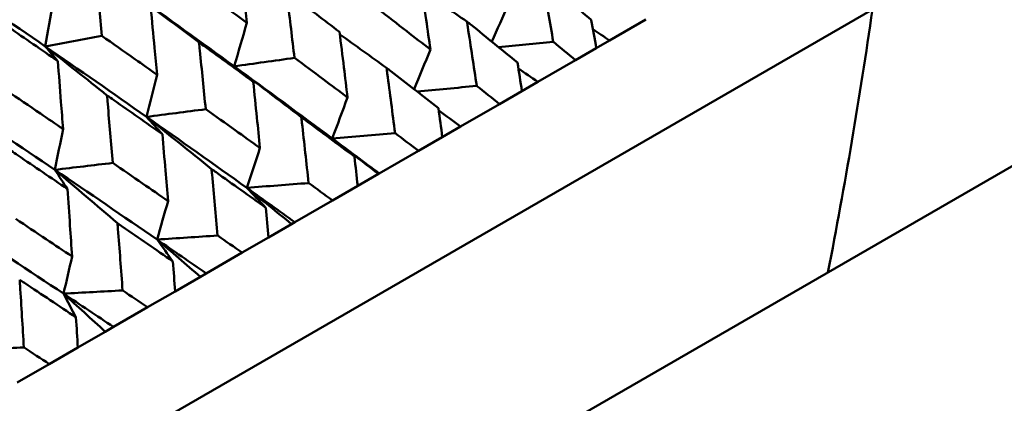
# Model space of a CAD drawing. Header units: millimetres. Extents: x 188 to 1913, y 148 to 2839.
# Tile 89 of 211: x 670.45 to 679.87, y 450.96 to 454.63. Entities that reach past the tile are written whole.
import ezdxf

# ---------------------------------------------------------------- set-up
doc = ezdxf.new("R2010")
doc.units = ezdxf.units.MM
doc.header["$LTSCALE"] = 10
doc.layers.add('Widoczne (ISO)', color=7, linetype='Continuous', lineweight=50)

msp = doc.modelspace()

# ---------------------------------------------------------------- linework, layer by layer
at = {"layer": 'Widoczne (ISO)'}
for p, q in [((678.6103, 454.728), (647.4334, 436.728)), ((676.442, 454.6309), (676.0937, 454.4298)), ((676.0937, 454.4298), (675.9665, 454.3563)), ((675.7674, 454.2414), (675.9665, 454.3563)), ((675.7674, 454.2414), (675.4059, 454.0327)), ((675.4059, 454.0327), (675.2543, 453.9451)), ((675.0405, 453.8217), (675.2543, 453.9451)), ((675.0405, 453.8217), (674.6673, 453.6062)), ((674.6673, 453.6062), (674.4919, 453.505)), ((680.4601, 453.524), (647.5519, 434.5245)), ((674.2642, 453.3735), (674.4919, 453.505)), ((674.2642, 453.3735), (673.8886, 453.1567)), ((673.8807, 453.1521), (673.6822, 453.0375)), ((673.8886, 453.1567), (673.8807, 453.1521)), ((673.4416, 452.8985), (673.6822, 453.0375)), ((673.4416, 452.8985), (673.081, 452.6904)), ((673.081, 452.6904), (673.0493, 452.6721)), ((673.0493, 452.6721), (672.8285, 452.5446)), ((672.5758, 452.3987), (672.8285, 452.5446)), ((672.5758, 452.3987), (672.2317, 452.2)), ((672.1763, 452.1681), (671.9341, 452.0282)), ((672.2317, 452.2), (672.1763, 452.1681)), ((671.6704, 451.876), (671.9341, 452.0282)), ((671.6704, 451.876), (671.3441, 451.6876)), ((671.2652, 451.6421), (671.0025, 451.4904)), ((671.3441, 451.6876), (671.2652, 451.6421)), ((670.7289, 451.3324), (671.0025, 451.4904)), ((670.7289, 451.3324), (670.4216, 451.155))]:
    msp.add_line(p, q, dxfattribs=at)
msp.add_circle((644.0056, 478.665), 50, dxfattribs=at)
msp.add_arc((629.1139, 461.8069), 50, 348.93414, 351.86082, dxfattribs=at)
for points, knots in [([(672.6208, 454.599), (672.6115, 454.6842), (672.602, 454.7693), (672.5782, 454.9816), (672.5637, 455.1088), (672.549, 455.2358)], [0.03448054, 0.03448054, 0.03448054, 0.03448054, 0.06157222, 0.06157222, 0.10209717, 0.10209717, 0.10209717, 0.10209717]), ([(671.1712, 455.1243), (671.1738, 455.0967), (671.1764, 455.0692), (671.1968, 454.853), (671.2142, 454.6641), (671.2313, 454.4751)], [0.07597559, 0.07597559, 0.07597559, 0.07597559, 0.08464777, 0.08464777, 0.14401425, 0.14401425, 0.14401425, 0.14401425]), ([(672.1021, 454.9778), (672.206, 454.9023), (672.3098, 454.8267), (672.4826, 454.7004), (672.5517, 454.6497), (672.6208, 454.599)], [0.02104899, 0.02104899, 0.02104899, 0.02104899, 0.0615671, 0.0615671, 0.08866561, 0.08866561, 0.08866561, 0.08866561]), ([(674.378, 454.3429), (674.3646, 454.4378), (674.3512, 454.5327), (674.3216, 454.7394), (674.3054, 454.8511), (674.289, 454.9627)], [0.03078053, 0.03078053, 0.03078053, 0.03078053, 0.06149921, 0.06149921, 0.09773041, 0.09773041, 0.09773041, 0.09773041]), ([(675.9176, 454.6275), (675.7746, 454.7497), (675.6311, 454.8716), (675.4739, 455.0045), (675.4606, 455.0157), (675.4473, 455.0269)], [0.0297954, 0.0297954, 0.0297954, 0.0297954, 0.09092493, 0.09092493, 0.09655955, 0.09655955, 0.09655955, 0.09655955]), ([(675.4473, 455.0269), (675.4504, 455.0099), (675.4534, 454.9929), (675.4897, 454.7902), (675.5224, 454.6042), (675.5545, 454.4179)], [0.0853813, 0.0853813, 0.0853813, 0.0853813, 0.09097809, 0.09097809, 0.15214536, 0.15214536, 0.15214536, 0.15214536]), ([(673.0004, 454.897), (673.0036, 454.871), (673.0068, 454.8449), (673.0327, 454.6338), (673.0549, 454.4484), (673.0768, 454.2629)], [0.0806421, 0.0806421, 0.0806421, 0.0806421, 0.08897282, 0.08897282, 0.14811965, 0.14811965, 0.14811965, 0.14811965]), ([(673.5083, 454.512), (673.3604, 454.6247), (673.2122, 454.7372), (673.0425, 454.8653), (673.0215, 454.8812), (673.0004, 454.897)], [0.02983351, 0.02983351, 0.02983351, 0.02983351, 0.0889495, 0.0889495, 0.09731113, 0.09731113, 0.09731113, 0.09731113]), ([(671.7611, 454.1026), (671.7532, 454.1886), (671.7452, 454.2746), (671.7251, 454.4891), (671.7129, 454.6176), (671.7005, 454.746)], [0.03448054, 0.03448054, 0.03448054, 0.03448054, 0.06157222, 0.06157222, 0.10209717, 0.10209717, 0.10209717, 0.10209717]), ([(673.8822, 454.7279), (673.9719, 454.6586), (674.0615, 454.5892), (674.2267, 454.4609), (674.3024, 454.4019), (674.378, 454.3429)], [0.02528165, 0.02528165, 0.02528165, 0.02528165, 0.06150593, 0.06150593, 0.09223152, 0.09223152, 0.09223152, 0.09223152]), ([(670.8109, 454.2324), (670.6544, 454.3408), (670.4976, 454.4491), (670.3173, 454.573), (670.2943, 454.5889), (670.2712, 454.6047)], [0.02530969, 0.02530969, 0.02530969, 0.02530969, 0.08465152, 0.08465152, 0.09334823, 0.09334823, 0.09334823, 0.09334823]), ([(675.2115, 454.2198), (675.0644, 454.3396), (674.9168, 454.4592), (674.7551, 454.5895), (674.7414, 454.6005), (674.7278, 454.6115)], [0.0297954, 0.0297954, 0.0297954, 0.0297954, 0.09092493, 0.09092493, 0.09655955, 0.09655955, 0.09655955, 0.09655955]), ([(674.7278, 454.6115), (674.7304, 454.5942), (674.7331, 454.577), (674.7649, 454.3717), (674.7935, 454.1834), (674.8216, 453.9947)], [0.0853813, 0.0853813, 0.0853813, 0.0853813, 0.09097809, 0.09097809, 0.15214536, 0.15214536, 0.15214536, 0.15214536]), ([(675.9665, 454.3563), (675.9504, 454.4462), (675.9342, 454.536), (675.9178, 454.6264), (675.9177, 454.6269), (675.9176, 454.6275)], [0, 0, 0, 0, 0.02969567, 0.02969567, 0.02988021, 0.02988021, 0.02988021, 0.02988021]), ([(671.2313, 454.4751), (671.3374, 454.4008), (671.4433, 454.3265), (671.6198, 454.2023), (671.6905, 454.1525), (671.7611, 454.1026)], [0.02104899, 0.02104899, 0.02104899, 0.02104899, 0.0615671, 0.0615671, 0.08866561, 0.08866561, 0.08866561, 0.08866561]), ([(673.5848, 453.8849), (673.5733, 453.981), (673.5618, 454.0769), (673.5363, 454.286), (673.5224, 454.399), (673.5083, 454.512)], [0.03078053, 0.03078053, 0.03078053, 0.03078053, 0.06149921, 0.06149921, 0.09773041, 0.09773041, 0.09773041, 0.09773041]), ([(672.162, 454.413), (672.1648, 454.3867), (672.1675, 454.3603), (672.1895, 454.147), (672.2084, 453.9597), (672.227, 453.7722)], [0.0806421, 0.0806421, 0.0806421, 0.0806421, 0.08897282, 0.08897282, 0.14811965, 0.14811965, 0.14811965, 0.14811965]), ([(672.6815, 454.0347), (672.5302, 454.1454), (672.3786, 454.2559), (672.2051, 454.3818), (672.1835, 454.3974), (672.162, 454.413)], [0.02983351, 0.02983351, 0.02983351, 0.02983351, 0.0889495, 0.0889495, 0.09731113, 0.09731113, 0.09731113, 0.09731113]), ([(675.5545, 454.4179), (675.555, 454.4175), (675.5554, 454.4171), (675.6265, 454.3584), (675.697, 454.2999), (675.7674, 454.2414)], [0.02951568, 0.02951568, 0.02951568, 0.02951568, 0.02969929, 0.02969929, 0.05939589, 0.05939589, 0.05939589, 0.05939589]), ([(670.8611, 453.583), (670.8546, 453.6698), (670.848, 453.7566), (670.8314, 453.9731), (670.8212, 454.1028), (670.8109, 454.2324)], [0.03448054, 0.03448054, 0.03448054, 0.03448054, 0.06157222, 0.06157222, 0.10209717, 0.10209717, 0.10209717, 0.10209717]), ([(673.0768, 454.2629), (673.1687, 454.1948), (673.2604, 454.1267), (673.4297, 454.0007), (673.5073, 453.9429), (673.5848, 453.8849)], [0.02528165, 0.02528165, 0.02528165, 0.02528165, 0.06150593, 0.06150593, 0.09223152, 0.09223152, 0.09223152, 0.09223152]), ([(675.2543, 453.9451), (675.2403, 454.0362), (675.2261, 454.1272), (675.2117, 454.2187), (675.2116, 454.2193), (675.2115, 454.2198)], [0, 0, 0, 0, 0.02969567, 0.02969567, 0.02988021, 0.02988021, 0.02988021, 0.02988021]), ([(674.4549, 453.783), (674.3038, 453.9005), (674.1523, 454.0178), (673.9864, 454.1457), (673.9724, 454.1565), (673.9584, 454.1672)], [0.0297954, 0.0297954, 0.0297954, 0.0297954, 0.09092493, 0.09092493, 0.09655955, 0.09655955, 0.09655955, 0.09655955]), ([(673.9584, 454.1672), (673.9607, 454.1498), (673.963, 454.1324), (673.9906, 453.9247), (674.0154, 453.7341), (674.0397, 453.5433)], [0.0853813, 0.0853813, 0.0853813, 0.0853813, 0.09097809, 0.09097809, 0.15214536, 0.15214536, 0.15214536, 0.15214536]), ([(672.7464, 453.4009), (672.7367, 453.4979), (672.7269, 453.5949), (672.7054, 453.8062), (672.6935, 453.9205), (672.6815, 454.0347)], [0.03078053, 0.03078053, 0.03078053, 0.03078053, 0.06149921, 0.06149921, 0.09773041, 0.09773041, 0.09773041, 0.09773041]), ([(670.3213, 453.9497), (670.4293, 453.8766), (670.5373, 453.8034), (670.7171, 453.6811), (670.7892, 453.6321), (670.8611, 453.583)], [0.02104899, 0.02104899, 0.02104899, 0.02104899, 0.0615671, 0.0615671, 0.08866561, 0.08866561, 0.08866561, 0.08866561]), ([(671.2817, 453.9048), (671.284, 453.8782), (671.2863, 453.8516), (671.3048, 453.6362), (671.3207, 453.4472), (671.3362, 453.2579)], [0.0806421, 0.0806421, 0.0806421, 0.0806421, 0.08897282, 0.08897282, 0.14811965, 0.14811965, 0.14811965, 0.14811965]), ([(671.812, 453.5326), (671.6575, 453.6415), (671.5027, 453.7502), (671.3256, 453.8741), (671.3037, 453.8894), (671.2817, 453.9048)], [0.02983351, 0.02983351, 0.02983351, 0.02983351, 0.0889495, 0.0889495, 0.09731113, 0.09731113, 0.09731113, 0.09731113]), ([(674.8216, 453.9947), (674.8221, 453.9944), (674.8225, 453.994), (674.8956, 453.9364), (674.9681, 453.8791), (675.0405, 453.8217)], [0.02951568, 0.02951568, 0.02951568, 0.02951568, 0.02969929, 0.02969929, 0.05939589, 0.05939589, 0.05939589, 0.05939589]), ([(672.227, 453.7722), (672.3209, 453.7054), (672.4147, 453.6385), (672.5878, 453.5147), (672.6671, 453.4578), (672.7464, 453.4009)], [0.02528165, 0.02528165, 0.02528165, 0.02528165, 0.06150593, 0.06150593, 0.09223152, 0.09223152, 0.09223152, 0.09223152]), ([(674.4919, 453.505), (674.4797, 453.5971), (674.4675, 453.6892), (674.455, 453.7818), (674.455, 453.7824), (674.4549, 453.783)], [0, 0, 0, 0, 0.02969567, 0.02969567, 0.02988021, 0.02988021, 0.02988021, 0.02988021]), ([(673.6506, 453.3186), (673.4959, 453.4341), (673.3408, 453.5492), (673.1709, 453.6748), (673.1565, 453.6854), (673.1422, 453.696)], [0.0297954, 0.0297954, 0.0297954, 0.0297954, 0.09092493, 0.09092493, 0.09655955, 0.09655955, 0.09655955, 0.09655955]), ([(673.1422, 453.696), (673.1442, 453.6784), (673.1461, 453.6608), (673.1698, 453.4508), (673.191, 453.2581), (673.2118, 453.0653)], [0.0853813, 0.0853813, 0.0853813, 0.0853813, 0.09097809, 0.09097809, 0.15214536, 0.15214536, 0.15214536, 0.15214536]), ([(671.8661, 452.8926), (671.858, 452.9906), (671.8499, 453.0886), (671.8319, 453.3019), (671.822, 453.4173), (671.812, 453.5326)], [0.03078053, 0.03078053, 0.03078053, 0.03078053, 0.06149921, 0.06149921, 0.09773041, 0.09773041, 0.09773041, 0.09773041]), ([(674.0397, 453.5433), (674.0401, 453.5429), (674.0406, 453.5426), (674.1155, 453.486), (674.1899, 453.4298), (674.2642, 453.3735)], [0.02951568, 0.02951568, 0.02951568, 0.02951568, 0.02969929, 0.02969929, 0.05939589, 0.05939589, 0.05939589, 0.05939589]), ([(670.9031, 453.0079), (670.7457, 453.1151), (670.588, 453.2221), (670.4077, 453.3441), (670.3854, 453.3592), (670.363, 453.3743)], [0.02983351, 0.02983351, 0.02983351, 0.02983351, 0.0889495, 0.0889495, 0.09731113, 0.09731113, 0.09731113, 0.09731113]), ([(671.3362, 453.2579), (671.432, 453.1922), (671.5277, 453.1263), (671.7043, 453.0045), (671.7852, 452.9486), (671.8661, 452.8926)], [0.02528165, 0.02528165, 0.02528165, 0.02528165, 0.06150593, 0.06150593, 0.09223152, 0.09223152, 0.09223152, 0.09223152]), ([(673.6822, 453.0375), (673.6719, 453.1307), (673.6614, 453.2238), (673.6508, 453.3175), (673.6507, 453.3181), (673.6506, 453.3186)], [0, 0, 0, 0, 0.02969567, 0.02969567, 0.02988021, 0.02988021, 0.02988021, 0.02988021]), ([(672.8019, 452.8286), (672.6438, 452.9421), (672.4853, 453.0553), (672.3117, 453.1788), (672.2971, 453.1892), (672.2824, 453.1996)], [0.0297954, 0.0297954, 0.0297954, 0.0297954, 0.09092493, 0.09092493, 0.09655955, 0.09655955, 0.09655955, 0.09655955]), ([(672.2824, 453.1996), (672.2841, 453.1818), (672.2858, 453.1641), (672.3057, 452.9519), (672.3237, 452.7574), (672.3412, 452.5626)], [0.0853813, 0.0853813, 0.0853813, 0.0853813, 0.09097809, 0.09097809, 0.15214536, 0.15214536, 0.15214536, 0.15214536]), ([(673.2118, 453.0653), (673.2122, 453.0649), (673.2127, 453.0646), (673.2894, 453.009), (673.3655, 452.9538), (673.4416, 452.8985)], [0.02951568, 0.02951568, 0.02951568, 0.02951568, 0.02969929, 0.02969929, 0.05939589, 0.05939589, 0.05939589, 0.05939589]), ([(670.9474, 452.3622), (670.9408, 452.4611), (670.9342, 452.5599), (670.9194, 452.7751), (670.9113, 452.8915), (670.9031, 453.0079)], [0.03078053, 0.03078053, 0.03078053, 0.03078053, 0.06149921, 0.06149921, 0.09773041, 0.09773041, 0.09773041, 0.09773041]), ([(672.8285, 452.5446), (672.8198, 452.6387), (672.811, 452.7328), (672.8021, 452.8275), (672.802, 452.8281), (672.8019, 452.8286)], [0, 0, 0, 0, 0.02969567, 0.02969567, 0.02988021, 0.02988021, 0.02988021, 0.02988021]), ([(670.4079, 452.722), (670.5054, 452.6572), (670.6028, 452.5924), (670.7826, 452.4724), (670.865, 452.4173), (670.9474, 452.3622)], [0.02528165, 0.02528165, 0.02528165, 0.02528165, 0.06150593, 0.06150593, 0.09223152, 0.09223152, 0.09223152, 0.09223152]), ([(671.9122, 452.3149), (671.7509, 452.4266), (671.5892, 452.538), (671.4123, 452.6595), (671.3974, 452.6698), (671.3825, 452.68)], [0.0297954, 0.0297954, 0.0297954, 0.0297954, 0.09092493, 0.09092493, 0.09655955, 0.09655955, 0.09655955, 0.09655955]), ([(671.3825, 452.68), (671.3839, 452.6621), (671.3853, 452.6442), (671.4019, 452.4301), (671.4168, 452.2338), (671.4313, 452.0373)], [0.0853813, 0.0853813, 0.0853813, 0.0853813, 0.09097809, 0.09097809, 0.15214536, 0.15214536, 0.15214536, 0.15214536]), ([(672.3412, 452.5626), (672.3416, 452.5623), (672.3421, 452.5619), (672.4204, 452.5073), (672.4982, 452.453), (672.5758, 452.3987)], [0.02951568, 0.02951568, 0.02951568, 0.02951568, 0.02969929, 0.02969929, 0.05939589, 0.05939589, 0.05939589, 0.05939589]), ([(671.9341, 452.0282), (671.9269, 452.1232), (671.9197, 452.2182), (671.9123, 452.3138), (671.9122, 452.3143), (671.9122, 452.3149)], [0, 0, 0, 0, 0.02969567, 0.02969567, 0.02988021, 0.02988021, 0.02988021, 0.02988021]), ([(670.9848, 451.7795), (670.8207, 451.8895), (670.6562, 451.9993), (670.4763, 452.1191), (670.4611, 452.1292), (670.4459, 452.1393)], [0.0297954, 0.0297954, 0.0297954, 0.0297954, 0.09092493, 0.09092493, 0.09655955, 0.09655955, 0.09655955, 0.09655955]), ([(670.4459, 452.1393), (670.447, 452.1212), (670.4482, 452.1031), (670.4618, 451.8873), (670.4739, 451.6894), (670.4857, 451.4914)], [0.0853813, 0.0853813, 0.0853813, 0.0853813, 0.09097809, 0.09097809, 0.15214536, 0.15214536, 0.15214536, 0.15214536]), ([(671.4313, 452.0373), (671.4318, 452.037), (671.4322, 452.0366), (671.512, 451.9829), (671.5912, 451.9294), (671.6704, 451.876)], [0.02951568, 0.02951568, 0.02951568, 0.02951568, 0.02969929, 0.02969929, 0.05939589, 0.05939589, 0.05939589, 0.05939589]), ([(671.0025, 451.4904), (670.9968, 451.5862), (670.9909, 451.682), (670.9849, 451.7783), (670.9849, 451.7789), (670.9848, 451.7795)], [0, 0, 0, 0, 0.02969567, 0.02969567, 0.02988021, 0.02988021, 0.02988021, 0.02988021]), ([(670.4857, 451.4914), (670.4862, 451.491), (670.4867, 451.4907), (670.5678, 451.4377), (670.6484, 451.3851), (670.7289, 451.3324)], [0.02951568, 0.02951568, 0.02951568, 0.02951568, 0.02969929, 0.02969929, 0.05939589, 0.05939589, 0.05939589, 0.05939589])]:
    msp.add_open_spline(points, degree=3, knots=knots, dxfattribs=at)
for points in [[(669.7103, 455.0445), (670.0383, 454.8219), (670.365, 454.5983), (670.6903, 454.3739)], [(672.162, 454.413), (671.9578, 454.566), (671.7534, 454.7182), (671.5488, 454.8696)], [(671.5488, 454.8696), (671.8673, 454.6416), (672.1841, 454.4127), (672.4993, 454.183)], [(674.7278, 454.6115), (674.5844, 454.7098), (674.441, 454.8078), (674.2974, 454.9055)], [(670.7645, 454.8006), (670.7399, 454.6583), (670.7151, 454.516), (670.6903, 454.3739)], [(675.1228, 454.7729), (675.0707, 454.6549), (675.0184, 454.537), (674.9661, 454.4191)], [(672.6208, 454.599), (672.5804, 454.4602), (672.5399, 454.3216), (672.4993, 454.183)], [(670.6903, 454.3739), (670.8706, 454.4076), (671.0509, 454.4414), (671.2313, 454.4751)], [(673.9584, 454.1672), (673.8094, 454.2748), (673.6604, 454.3819), (673.5112, 454.4887)], [(676.0937, 454.4298), (676.0405, 454.4655), (675.9873, 454.5012), (675.934, 454.5369)], [(675.0302, 454.3672), (675.2049, 454.3841), (675.3797, 454.401), (675.5545, 454.4179)], [(671.2817, 453.9048), (671.0847, 454.0619), (670.8875, 454.2183), (670.6903, 454.3739)], [(670.6903, 454.3739), (671.0152, 454.1497), (671.3387, 453.9246), (671.6607, 453.6988)], [(670.6903, 454.3739), (670.7305, 454.3268), (670.7707, 454.2796), (670.8109, 454.2324)], [(674.378, 454.3429), (674.3262, 454.2163), (674.2745, 454.0897), (674.2226, 453.9633)], [(672.4993, 454.183), (672.6918, 454.2097), (672.8843, 454.2363), (673.0768, 454.2629)], [(671.7611, 454.1026), (671.7277, 453.9679), (671.6943, 453.8333), (671.6607, 453.6988)], [(672.4993, 454.183), (672.8142, 453.9535), (673.1274, 453.7232), (673.4387, 453.4921)], [(673.1422, 453.696), (672.9281, 453.8592), (672.7138, 454.0216), (672.4993, 454.183)], [(672.4993, 454.183), (672.5601, 454.1336), (672.6208, 454.0842), (672.6815, 454.0347)], [(675.4059, 454.0327), (675.3442, 454.076), (675.2824, 454.1193), (675.2205, 454.1624)], [(674.2497, 453.9423), (674.4403, 453.9598), (674.631, 453.9773), (674.8216, 453.9947)], [(669.7942, 453.8566), (670.1251, 453.6358), (670.4547, 453.4142), (670.7829, 453.192)], [(673.5848, 453.8849), (673.5362, 453.7539), (673.4875, 453.623), (673.4387, 453.4921)], [(671.6607, 453.6988), (671.8494, 453.7233), (672.0382, 453.7478), (672.227, 453.7722)], [(674.6673, 453.6062), (674.5975, 453.6575), (674.5278, 453.7086), (674.458, 453.7597)], [(671.6607, 453.6988), (671.9823, 453.4733), (672.3024, 453.2469), (672.6208, 453.0199)], [(672.2824, 453.1996), (672.0753, 453.3669), (671.8681, 453.5333), (671.6607, 453.6988)], [(671.6607, 453.6988), (671.7112, 453.6435), (671.7616, 453.5881), (671.812, 453.5326)], [(670.8611, 453.583), (670.8351, 453.4526), (670.809, 453.3223), (670.7829, 453.192)], [(673.4387, 453.4921), (673.639, 453.5092), (673.8393, 453.5262), (674.0397, 453.5433)], [(673.8807, 453.1521), (673.7335, 453.2658), (673.5862, 453.3792), (673.4387, 453.4921)], [(673.4387, 453.4921), (673.5094, 453.4343), (673.5801, 453.3765), (673.6506, 453.3186)], [(673.4387, 453.4921), (673.5891, 453.3805), (673.7391, 453.2686), (673.8886, 453.1567)], [(672.7464, 453.4009), (672.7046, 453.2738), (672.6627, 453.1468), (672.6208, 453.0199)], [(670.7829, 453.192), (670.9673, 453.214), (671.1517, 453.236), (671.3362, 453.2579)], [(670.7829, 453.192), (671.1107, 452.97), (671.4371, 452.7473), (671.762, 452.524)], [(671.3825, 452.68), (671.1827, 452.8515), (670.9828, 453.0222), (670.7829, 453.192)], [(670.7829, 453.192), (670.823, 453.1307), (670.863, 453.0693), (670.9031, 453.0079)], [(672.6208, 453.0199), (672.8178, 453.035), (673.0147, 453.0501), (673.2118, 453.0653)], [(673.0493, 452.6721), (672.9066, 452.7884), (672.7637, 452.9043), (672.6208, 453.0199)], [(672.6208, 453.0199), (672.6812, 452.9562), (672.7416, 452.8925), (672.8019, 452.8286)], [(672.6208, 453.0199), (672.7746, 452.9102), (672.928, 452.8004), (673.081, 452.6904)], [(671.8661, 452.8926), (671.8315, 452.7697), (671.7968, 452.6468), (671.762, 452.524)], [(669.8693, 452.6646), (670.2027, 452.4458), (670.5349, 452.2265), (670.8657, 452.0066)], [(671.762, 452.524), (671.955, 452.5369), (672.1481, 452.5498), (672.3412, 452.5626)], [(672.1763, 452.1681), (672.0383, 452.2871), (671.9002, 452.4058), (671.762, 452.524)], [(671.762, 452.524), (671.8121, 452.4544), (671.8622, 452.3847), (671.9122, 452.3149)], [(671.762, 452.524), (671.9189, 452.4162), (672.0755, 452.3082), (672.2317, 452.2)], [(670.9474, 452.3622), (670.9202, 452.2436), (670.893, 452.125), (670.8657, 452.0066)], [(670.8657, 452.0066), (671.0542, 452.0168), (671.2427, 452.0271), (671.4313, 452.0373)], [(671.2652, 451.6421), (671.1321, 451.7639), (670.999, 451.8854), (670.8657, 452.0066)], [(670.8657, 452.0066), (670.9055, 451.931), (670.9452, 451.8553), (670.9848, 451.7795)], [(670.8657, 452.0066), (671.0255, 451.9003), (671.1849, 451.794), (671.3441, 451.6876)], [(669.9355, 451.4695), (670.1188, 451.4768), (670.3023, 451.4841), (670.4857, 451.4914)]]:
    msp.add_open_spline(points, degree=3, dxfattribs=at)

doc.saveas('drawing.dxf')
